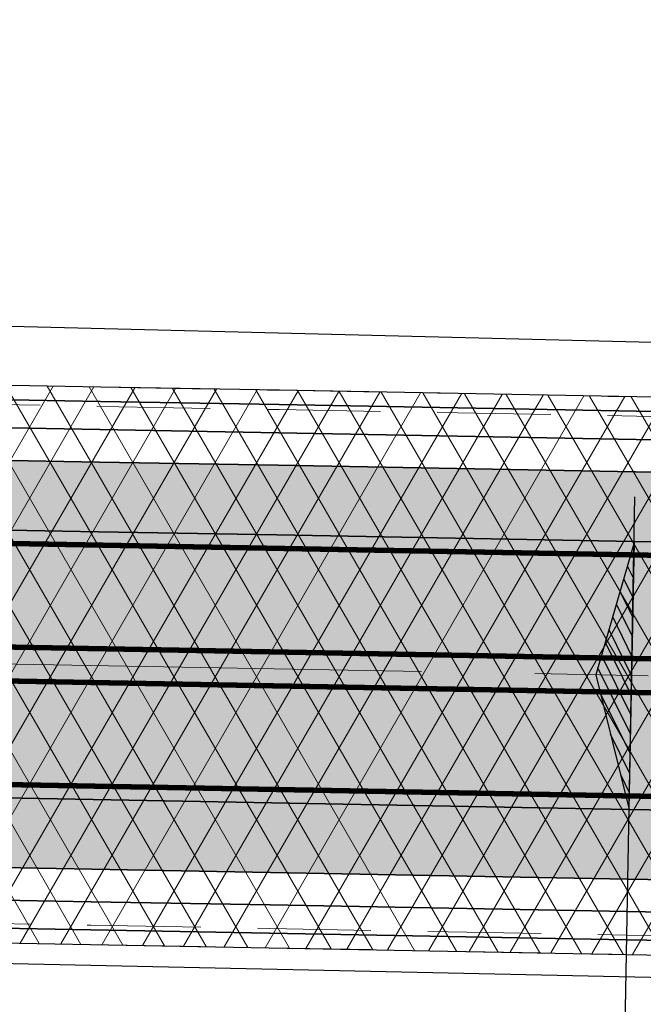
# Model space of a CAD drawing. Extents: x 100296 to 107772, y 404875 to 408930.
# Tile 25 of 97: x 101086 to 101104, y 407469 to 407496. Entities that reach past the tile are written whole.
import ezdxf

# ---------------------------------------------------------------- set-up
doc = ezdxf.new("R2010")
doc.units = 0
for name, pattern in [('CENTER2', [28.575000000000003, 19.05, -3.175, 3.175, -3.175]), ('HIDDEN2', [4.762499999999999, 3.175, -1.5875]), ('VW-3-3_STREEP', [6, 3, -3])]:
    doc.linetypes.add(name, pattern=pattern)
for name, color, linetype in [('c3d-alignment_labeling', 7, 'Continuous'), ('TDNA----_main_road_asphalt', 251, 'Continuous'), ('TDNA----_verkanting', 250, 'Continuous'), ('TDNL----_kunstwerk', 4, 'Continuous'), ('TDNL----_plangrens', 4, 'ENV-L14'), ('TDNL----_verkanting', 1, 'Continuous')]:
    doc.layers.add(name, color=color, linetype=linetype)
for name, color, linetype, lineweight in [('gr-nw-f2dl400_80', 1, 'f2dl40080', 35), ('n-co-bc-betonvorm-g', 2, 'Continuous', 35), ('n-co-bc-betonvorm-gn', 1, 'HIDDEN2', 18), ('n-we-am_as_weg_hoofdrijbaan_rechtstand-g', 1, 'CENTER2', 18), ('n-we-kw-kunstwerk-a', 253, 'Continuous', 18), ('n-we-vh-verharding_kantverharding-g', 3, 'Continuous', 35), ('n-we-vw-markering_langs_streep_33_015-g', 7, 'VW-3-3_STREEP', 35), ('n-we-vw-markering_langs_streep_doorgetrokken_015-g', 7, 'Continuous', 35)]:
    doc.layers.add(name, color=color, linetype=linetype, lineweight=lineweight)
doc.linetypes.add('ENV-L14', pattern='A,12.5,-1.25,[144,env-shp.shx,S=0.125,R=0,X=0,Y=0.75],-1.25', length=15)
doc.linetypes.add('f2dl40080', pattern='A,2,-1,[168,RTW.shx,S=0.5,R=0,X=0,Y=0],-1', length=4)

msp = doc.modelspace()

# ---------------------------------------------------------------- hatches: boundary and pattern name
at = {"layer": 'n-we-kw-kunstwerk-a'}
h = msp.add_hatch(dxfattribs=at)
h.set_pattern_fill('ENV-A01', color=256)
h.set_pattern_definition([(59.99999999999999, (0, 0), (-0.8660254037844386, 0.5000000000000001), []), (120, (0, 0), (-0.8660254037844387, -0.4999999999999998), [])])
h.paths.add_polyline_path([(101040.5157212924, 407471.381035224), (101048.2398327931, 407471.239290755), (101053.238991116, 407471.1475516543), (101058.2381494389, 407471.0558125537), (101063.2373077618, 407470.9640734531), (101068.2364660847, 407470.8723343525), (101073.2356244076, 407470.7805952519), (101078.2347827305, 407470.6888561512), (101083.2339410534, 407470.5971170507), (101088.2330993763, 407470.50537795), (101093.2322576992, 407470.4136388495), (101098.2314160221, 407470.3218997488), (101103.230574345, 407470.2301606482), (101108.2297326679, 407470.1384215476), (101113.2288909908, 407470.046682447), (101118.2280493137, 407469.9549433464), (101123.2272076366, 407469.8632042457), (101128.2263659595, 407469.7714651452), (101133.2255242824, 407469.6797260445), (101138.2246826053, 407469.587986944), (101143.2238409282, 407469.4962478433), (101148.2229992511, 407469.4045087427), (101153.222157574, 407469.3127696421), (101156.1928551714, 407469.2582546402), (101156.4792646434, 407484.8656269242), (101153.5085670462, 407484.9201419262), (101148.5094087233, 407485.0118810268), (101143.5102504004, 407485.1036201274), (101138.5110920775, 407485.195359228), (101133.5119337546, 407485.2870983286), (101128.5127754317, 407485.3788374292), (101123.5136171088, 407485.4705765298), (101118.5144587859, 407485.5623156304), (101113.515300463, 407485.6540547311), (101108.5161421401, 407485.7457938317), (101103.5169838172, 407485.8375329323), (101098.5178254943, 407485.9292720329), (101093.5186671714, 407486.0210111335), (101088.5195088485, 407486.1127502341), (101083.5203505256, 407486.2044893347), (101078.5211922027, 407486.2962284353), (101073.5220338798, 407486.3879675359), (101068.5228755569, 407486.4797066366), (101063.523717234, 407486.5714457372), (101058.5245589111, 407486.6631848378), (101053.5254005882, 407486.7549239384), (101048.5262422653, 407486.846663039), (101043.5270839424, 407486.9384021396), (101040.8021307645, 407486.988407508)])
at = {"layer": 'TDNA----_main_road_asphalt'}
msp.add_hatch(color=256, dxfattribs=at).paths.add_polyline_path([(101226.8835860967, 407479.5229617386), (101223.4224748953, 407479.586476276), (101218.4233165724, 407479.6782153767), (101213.4241582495, 407479.7699544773), (101208.4249999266, 407479.8616935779), (101203.4258416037, 407479.9534326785), (101198.4266832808, 407480.0451717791), (101193.4275249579, 407480.1369108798), (101188.428366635, 407480.2286499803), (101183.4292083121, 407480.320389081), (101178.4300499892, 407480.4121281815), (101173.4308916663, 407480.5038672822), (101168.4317333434, 407480.5956063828), (101163.4325750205, 407480.6873454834), (101158.4334166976, 407480.779084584), (101156.4049559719, 407480.8163086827), (101156.4407342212, 407482.7659804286), (101153.4700366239, 407482.8204954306), (101148.470878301, 407482.9122345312), (101143.4717199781, 407483.0039736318), (101138.4725616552, 407483.0957127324), (101133.4734033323, 407483.187451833), (101128.4742450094, 407483.2791909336), (101123.4750866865, 407483.3709300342), (101118.4759283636, 407483.4626691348), (101113.4767700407, 407483.5544082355), (101108.4776117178, 407483.6461473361), (101103.4784533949, 407483.7378864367), (101098.479295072, 407483.8296255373), (101093.4801367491, 407483.9213646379), (101088.4809784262, 407484.0131037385), (101083.4818201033, 407484.1048428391), (101078.4826617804, 407484.1965819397), (101073.4835034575, 407484.2883210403), (101068.4843451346, 407484.380060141), (101063.4851868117, 407484.4717992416), (101058.4860284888, 407484.5635383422), (101053.4868701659, 407484.6552774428), (101048.487711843, 407484.7470165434), (101043.4885535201, 407484.838755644), (101040.7636003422, 407484.8887610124), (101040.727822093, 407482.9390892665), (101038.453616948, 407482.9808229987), (101033.4544586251, 407483.0725620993), (101028.4553003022, 407483.1643011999), (101023.4561419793, 407483.2560403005), (101018.4569836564, 407483.3477794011), (101013.4578253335, 407483.4395185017), (101008.4586670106, 407483.5312576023), (101003.4595086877, 407483.622996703), (100998.4603503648, 407483.7147358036), (100993.4611920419, 407483.8064749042), (100988.462033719, 407483.8982140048), (100983.4628753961, 407483.9899531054), (100978.4637170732, 407484.081692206), (100973.4645587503, 407484.1734313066), (100968.4654004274, 407484.2651704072), (100963.4662421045, 407484.3569095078), (100958.4670837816, 407484.4486486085), (100953.4679254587, 407484.5403877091), (100948.4687671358, 407484.6321268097), (100943.4696088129, 407484.7238659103), (100938.47045049, 407484.8156050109), (100933.4712921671, 407484.9073441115), (100928.4721338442, 407484.9990832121), (100923.4729755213, 407485.0908223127), (100918.4738171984, 407485.1825614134), (100913.4746588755, 407485.274300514), (100908.4755005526, 407485.3660396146), (100903.4763422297, 407485.4577787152), (100898.4771839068, 407485.5495178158), (100893.4780255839, 407485.6412569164), (100888.478867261, 407485.732996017), (100883.4797089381, 407485.8247351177), (100878.4805506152, 407485.9164742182), (100873.4813922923, 407486.0082133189), (100868.4822339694, 407486.0999524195), (100863.4830756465, 407486.1916915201), (100858.4839173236, 407486.2834306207), (100853.4847590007, 407486.3751697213), (100848.4856006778, 407486.4669088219), (100843.4864423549, 407486.5586479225), (100838.487284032, 407486.6503870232), (100833.4881257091, 407486.7421261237), (100828.4889673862, 407486.8338652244), (100825.9268903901, 407486.8808816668), (100825.7481836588, 407479.3828983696), (100828.3513587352, 407479.3351277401), (100833.3505170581, 407479.2433886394), (100838.349675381, 407479.1516495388), (100843.3488337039, 407479.0599104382), (100848.3479920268, 407478.9681713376), (100853.3471503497, 407478.876432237), (100858.3463086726, 407478.7846931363), (100863.3454669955, 407478.6929540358), (100868.3446253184, 407478.6012149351), (100873.3437836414, 407478.5094758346), (100878.3429419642, 407478.4177367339), (100883.3421002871, 407478.3259976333), (100888.34125861, 407478.2342585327), (100893.3404169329, 407478.1425194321), (100898.3395752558, 407478.0507803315), (100903.3387335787, 407477.9590412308), (100908.3378919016, 407477.8673021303), (100913.3370502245, 407477.7755630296), (100918.3362085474, 407477.6838239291), (100923.3353668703, 407477.5920848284), (100928.3345251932, 407477.5003457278), (100933.3336835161, 407477.4086066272), (100938.332841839, 407477.3168675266), (100943.3320001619, 407477.225128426), (100948.3311584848, 407477.1333893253), (100953.3303168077, 407477.0416502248), (100958.3294751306, 407476.9499111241), (100963.3286334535, 407476.8581720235), (100968.3277917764, 407476.7664329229), (100973.3269500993, 407476.6746938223), (100978.3261084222, 407476.5829547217), (100983.3252667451, 407476.4912156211), (100988.324425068, 407476.3994765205), (100993.3235833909, 407476.3077374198), (100998.3227417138, 407476.2159983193), (101003.3219000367, 407476.1242592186), (101008.3210583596, 407476.032520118), (101013.3202166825, 407475.9407810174), (101018.3193750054, 407475.8490419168), (101023.3185333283, 407475.7573028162), (101028.3176916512, 407475.6655637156), (101033.3168499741, 407475.573824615), (101038.316008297, 407475.4820855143), (101040.590213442, 407475.4403517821), (101040.5544351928, 407473.4906800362), (101043.2793883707, 407473.4406746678), (101048.2785466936, 407473.3489355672), (101053.2777050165, 407473.2571964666), (101058.2768633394, 407473.165457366), (101063.2760216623, 407473.0737182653), (101068.2751799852, 407472.9819791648), (101073.2743383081, 407472.8902400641), (101078.273496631, 407472.7985009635), (101083.2726549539, 407472.7067618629), (101088.2718132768, 407472.6150227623), (101093.2709715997, 407472.5232836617), (101098.2701299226, 407472.4315445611), (101103.2692882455, 407472.3398054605), (101108.2684465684, 407472.2480663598), (101113.2676048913, 407472.1563272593), (101118.2667632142, 407472.0645881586), (101123.2659215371, 407471.972849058), (101128.26507986, 407471.8811099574), (101133.2642381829, 407471.7893708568), (101138.2633965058, 407471.6976317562), (101143.2625548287, 407471.6058926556), (101148.2617131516, 407471.514153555), (101153.2608714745, 407471.4224144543), (101156.2315690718, 407471.3678994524), (101156.267347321, 407473.3175711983), (101158.2958080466, 407473.2803470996), (101163.2949663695, 407473.1886079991), (101168.2941246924, 407473.0968688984), (101173.2932830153, 407473.0051297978), (101178.2924413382, 407472.9133906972), (101183.2915996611, 407472.8216515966), (101188.290757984, 407472.729912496), (101193.2899163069, 407472.6381733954), (101198.2890746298, 407472.5464342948), (101203.2882329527, 407472.4546951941), (101208.2873912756, 407472.3629560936), (101213.2865495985, 407472.2712169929), (101218.2857079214, 407472.1794778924), (101223.2848662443, 407472.0877387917), (101226.1148840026, 407472.0358053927)])
at = {"layer": 'TDNA----_verkanting'}
h = msp.add_hatch(dxfattribs=at)
h.set_pattern_fill('ANSI31', color=256, scale=2, angle=71.17157086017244)
h.set_pattern_definition([(116.1715708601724, (189460.6752817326, -3041.355706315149), (-0.2243693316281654, -0.1102651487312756), [])])
h.paths.add_polyline_path([(101103.4557352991, 407481.7879079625), (101102.3741284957, 407478.0571921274), (101103.3051799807, 407474.28940855)])

# ---------------------------------------------------------------- linework, layer by layer
at = {"layer": 'c3d-alignment_labeling'}
msp.add_line((101102.2730016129, 407418.0489460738), (101103.4656099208, 407483.0380042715), dxfattribs=at)
at = {"layer": 'gr-nw-f2dl400_80', "ltscale": 0.5, "flags": 128}
for points in [[(101030.7819802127, 407485.9820860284), (101043.5052500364, 407485.7486024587), (101048.5044083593, 407485.6568633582), (101053.5035666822, 407485.5651242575), (101058.5027250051, 407485.4733851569), (101063.501883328, 407485.3816460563), (101068.5010416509, 407485.2899069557), (101073.5001999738, 407485.1981678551), (101078.4993582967, 407485.1064287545), (101083.4985166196, 407485.0146896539), (101088.4976749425, 407484.9229505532), (101093.4968332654, 407484.8312114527), (101098.4959915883, 407484.739472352), (101103.4951499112, 407484.6477332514), (101108.4943082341, 407484.5559941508), (101113.493466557, 407484.4642550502), (101118.4926248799, 407484.3725159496), (101123.4917832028, 407484.280776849), (101128.4909415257, 407484.1890377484), (101133.4900998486, 407484.0972986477), (101138.4892581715, 407484.0055595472), (101143.4884164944, 407483.9138204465), (101148.4875748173, 407483.8220813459), (101153.4867331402, 407483.7303422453), (101166.4557473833, 407483.4923490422)], [(101030.5394220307, 407472.7643114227), (101043.2626918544, 407472.530827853), (101048.2618501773, 407472.4390887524), (101053.2610085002, 407472.3473496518), (101058.2601668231, 407472.2556105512), (101063.259325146, 407472.1638714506), (101068.2584834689, 407472.07213235), (101073.2576417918, 407471.9803932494), (101078.2568001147, 407471.8886541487), (101083.2559584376, 407471.7969150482), (101088.2551167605, 407471.7051759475), (101093.2542750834, 407471.6134368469), (101098.2534334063, 407471.5216977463), (101103.2525917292, 407471.4299586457), (101108.2517500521, 407471.3382195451), (101113.250908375, 407471.2464804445), (101118.2500666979, 407471.1547413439), (101123.2492250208, 407471.0630022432), (101128.2483833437, 407470.9712631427), (101133.2475416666, 407470.879524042), (101138.2466999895, 407470.7877849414), (101143.2458583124, 407470.6960458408), (101148.2450166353, 407470.6043067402), (101153.2441749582, 407470.5125676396), (101166.2131892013, 407470.2745744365)]]:
    msp.add_lwpolyline(points, dxfattribs=at)
at = {"layer": 'n-co-bc-betonvorm-g', "flags": 128}
for points in [[(101083.5130113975, 407485.8045566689), (101088.5121697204, 407485.7128175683), (101093.5113280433, 407485.6210784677), (101098.5104863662, 407485.5293393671), (101103.5096446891, 407485.4376002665), (101108.508803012, 407485.3458611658), (101113.5079613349, 407485.2541220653), (101118.5071196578, 407485.1623829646), (101123.5062779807, 407485.070643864), (101128.5054363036, 407484.9789047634), (101133.5045946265, 407484.8871656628), (101138.5037529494, 407484.7954265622), (101143.5029112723, 407484.7036874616), (101148.5020695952, 407484.611948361), (101153.5012279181, 407484.5202092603), (101156.4719255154, 407484.4656942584)], [(101083.2414636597, 407471.0070480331), (101088.2406219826, 407470.9153089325), (101093.2397803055, 407470.8235698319), (101098.2389386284, 407470.7318307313), (101103.2380969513, 407470.6400916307), (101108.2372552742, 407470.5483525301), (101113.2364135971, 407470.4566134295), (101118.23557192, 407470.3648743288), (101123.2347302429, 407470.2731352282), (101128.2338885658, 407470.1813961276), (101133.2330468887, 407470.089657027), (101138.2322052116, 407469.9979179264), (101143.2313635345, 407469.9061788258), (101148.2305218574, 407469.8144397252), (101153.2296801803, 407469.7227006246), (101156.2003777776, 407469.6681856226)]]:
    msp.add_lwpolyline(points, dxfattribs=at)
at = {"layer": 'n-co-bc-betonvorm-gn', "flags": 128}
for points in [[(101040.8021307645, 407486.988407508), (101043.5270839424, 407486.9384021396), (101048.5262422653, 407486.846663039), (101053.5254005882, 407486.7549239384), (101058.5245589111, 407486.6631848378), (101063.523717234, 407486.5714457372), (101068.5228755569, 407486.4797066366), (101073.5220338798, 407486.3879675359), (101078.5211922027, 407486.2962284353), (101083.5203505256, 407486.2044893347), (101088.5195088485, 407486.1127502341), (101093.5186671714, 407486.0210111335), (101098.5178254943, 407485.9292720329), (101103.5169838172, 407485.8375329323), (101108.5161421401, 407485.7457938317), (101113.515300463, 407485.6540547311), (101118.5144587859, 407485.5623156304), (101123.5136171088, 407485.4705765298), (101128.5127754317, 407485.3788374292), (101133.5119337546, 407485.2870983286), (101138.5110920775, 407485.195359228), (101143.5102504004, 407485.1036201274), (101148.5094087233, 407485.0118810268), (101153.5085670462, 407484.9201419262), (101156.4792646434, 407484.8656269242)], [(101040.7922229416, 407486.4484984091), (101043.5171761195, 407486.3984930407), (101048.5163344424, 407486.3067539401), (101053.5154927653, 407486.2150148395), (101058.5146510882, 407486.1232757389), (101063.5138094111, 407486.0315366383), (101068.512967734, 407485.9397975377), (101073.5121260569, 407485.8480584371), (101078.5112843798, 407485.7563193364), (101083.5104427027, 407485.6645802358), (101088.5096010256, 407485.5728411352), (101093.5087593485, 407485.4811020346), (101098.5079176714, 407485.389362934), (101103.5070759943, 407485.2976238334), (101108.5062343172, 407485.2058847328), (101113.5053926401, 407485.1141456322), (101118.504550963, 407485.0224065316), (101123.5037092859, 407484.9306674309), (101128.5028676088, 407484.8389283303), (101133.5020259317, 407484.7471892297), (101138.5011842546, 407484.6554501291), (101143.5003425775, 407484.5637110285), (101148.4995009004, 407484.4719719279), (101153.4986592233, 407484.3802328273), (101156.4693568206, 407484.3257178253)], [(101040.5256291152, 407471.9209443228), (101043.2505822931, 407471.8709389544), (101048.249740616, 407471.7791998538), (101053.2488989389, 407471.6874607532), (101058.2480572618, 407471.5957216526), (101063.2472155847, 407471.503982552), (101068.2463739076, 407471.4122434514), (101073.2455322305, 407471.3205043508), (101078.2446905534, 407471.2287652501), (101083.2438488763, 407471.1370261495), (101088.2430071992, 407471.0452870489), (101093.2421655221, 407470.9535479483), (101098.241323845, 407470.8618088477), (101103.2404821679, 407470.7700697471), (101108.2396404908, 407470.6783306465), (101113.2387988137, 407470.5865915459), (101118.2379571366, 407470.4948524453), (101123.2371154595, 407470.4031133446), (101128.2362737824, 407470.311374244), (101133.2354321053, 407470.2196351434), (101138.2345904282, 407470.1278960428), (101143.2337487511, 407470.0361569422), (101148.232907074, 407469.9444178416), (101153.2320653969, 407469.852678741), (101156.2027629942, 407469.798163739)], [(101040.5157212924, 407471.381035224), (101043.2406744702, 407471.3310298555), (101048.2398327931, 407471.239290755), (101053.238991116, 407471.1475516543), (101058.2381494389, 407471.0558125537), (101063.2373077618, 407470.9640734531), (101068.2364660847, 407470.8723343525), (101073.2356244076, 407470.7805952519), (101078.2347827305, 407470.6888561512), (101083.2339410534, 407470.5971170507), (101088.2330993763, 407470.50537795), (101093.2322576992, 407470.4136388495), (101098.2314160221, 407470.3218997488), (101103.230574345, 407470.2301606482), (101108.2297326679, 407470.1384215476), (101113.2288909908, 407470.046682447), (101118.2280493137, 407469.9549433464), (101123.2272076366, 407469.8632042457), (101128.2263659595, 407469.7714651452), (101133.2255242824, 407469.6797260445), (101138.2246826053, 407469.587986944), (101143.2238409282, 407469.4962478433), (101148.2229992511, 407469.4045087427), (101153.222157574, 407469.3127696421), (101156.1928551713, 407469.2582546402)]]:
    msp.add_lwpolyline(points, dxfattribs=at)
at = {"layer": 'n-we-am_as_weg_hoofdrijbaan_rechtstand-g', "flags": 128}
msp.add_lwpolyline([(100478.4676533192, 407489.5064432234), (101495.1623347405, 407470.8491714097)], dxfattribs=at)
at = {"layer": 'n-we-vh-verharding_kantverharding-g', "flags": 128}
for points in [[(101083.4818201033, 407484.1048428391), (101088.4809784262, 407484.0131037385), (101093.4801367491, 407483.9213646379), (101098.479295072, 407483.8296255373), (101103.4784533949, 407483.7378864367), (101108.4776117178, 407483.6461473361), (101113.4767700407, 407483.5544082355), (101118.4759283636, 407483.4626691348), (101123.4750866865, 407483.3709300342), (101128.4742450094, 407483.2791909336), (101133.4734033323, 407483.187451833), (101138.4725616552, 407483.0957127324), (101143.4717199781, 407483.0039736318), (101148.470878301, 407482.9122345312), (101153.4700366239, 407482.8204954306), (101156.4407342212, 407482.7659804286)], [(101083.4460418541, 407482.1551710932), (101088.445200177, 407482.0634319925), (101093.4443584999, 407481.971692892), (101098.4435168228, 407481.8799537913), (101103.4426751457, 407481.7882146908), (101108.4418334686, 407481.6964755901), (101113.4409917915, 407481.6047364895), (101118.4401501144, 407481.5129973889), (101123.4393084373, 407481.4212582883), (101128.4384667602, 407481.3295191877), (101133.4376250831, 407481.237780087), (101138.436783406, 407481.1460409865), (101143.4359417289, 407481.0543018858), (101148.4351000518, 407480.9625627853), (101153.4342583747, 407480.8708236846), (101156.4049559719, 407480.8163086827), (101158.4334166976, 407480.779084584)], [(101083.3084332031, 407474.6564336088), (101088.307591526, 407474.5646945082), (101093.3067498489, 407474.4729554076), (101098.3059081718, 407474.381216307), (101103.3050664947, 407474.2894772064), (101108.3042248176, 407474.1977381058), (101113.3033831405, 407474.1059990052), (101118.3025414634, 407474.0142599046), (101123.3016997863, 407473.9225208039), (101128.3008581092, 407473.8307817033), (101133.3000164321, 407473.7390426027), (101138.299174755, 407473.6473035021), (101143.2983330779, 407473.5555644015), (101148.2974914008, 407473.4638253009), (101153.2966497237, 407473.3720862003), (101156.267347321, 407473.3175711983), (101158.2958080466, 407473.2803470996)], [(101083.2726549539, 407472.7067618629), (101088.2718132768, 407472.6150227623), (101093.2709715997, 407472.5232836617), (101098.2701299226, 407472.4315445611), (101103.2692882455, 407472.3398054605), (101108.2684465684, 407472.2480663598), (101113.2676048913, 407472.1563272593), (101118.2667632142, 407472.0645881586), (101123.2659215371, 407471.972849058), (101128.26507986, 407471.8811099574), (101133.2642381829, 407471.7893708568), (101138.2633965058, 407471.6976317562), (101143.2625548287, 407471.6058926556), (101148.2617131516, 407471.514153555), (101153.2608714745, 407471.4224144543), (101156.2315690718, 407471.3678994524)]]:
    msp.add_lwpolyline(points, dxfattribs=at)
at = {"layer": 'n-we-vw-markering_langs_streep_33_015-g', "flags": 128}
msp.add_lwpolyline([(100738.6928291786, 407489.9316212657, 0.15, 0.15, 0), (100749.9841746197, 407488.931759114, 0.15, 0.15, 0), (100769.304407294, 407487.7613711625, 0.15, 0.15, 0.01041102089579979), (100779.7221027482, 407487.3530014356, 0.15, 0.15, 0), (100783.4896620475, 407487.2845802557, 0.15, 0.15, 0), (100788.4888203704, 407487.192841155, 0.15, 0.15, 0), (100793.4879786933, 407487.1011020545, 0.15, 0.15, 0), (100798.4871370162, 407487.0093629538, 0.15, 0.15, 0), (100803.4862953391, 407486.9176238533, 0.15, 0.15, 0), (100808.485453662, 407486.8258847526, 0.15, 0.15, 0), (100813.4846119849, 407486.734145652, 0.15, 0.15, 0), (100818.4837703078, 407486.6424065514, 0.15, 0.15, 0), (100823.4829286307, 407486.5506674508, 0.15, 0.15, 0), (100828.4820869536, 407486.4589283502, 0.15, 0.15, 0), (100833.4812452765, 407486.3671892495, 0.15, 0.15, 0), (100838.4804035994, 407486.275450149, 0.15, 0.15, 0), (100843.4795619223, 407486.1837110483, 0.15, 0.15, 0), (100848.4787202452, 407486.0919719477, 0.15, 0.15, 0), (100853.4778785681, 407486.0002328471, 0.15, 0.15, 0), (100858.477036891, 407485.9084937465, 0.15, 0.15, 0), (100863.4761952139, 407485.8167546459, 0.15, 0.15, 0), (100868.4753535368, 407485.7250155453, 0.15, 0.15, 0), (100873.4745118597, 407485.6332764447, 0.15, 0.15, 0), (100878.4736701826, 407485.541537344, 0.15, 0.15, 0), (100883.4728285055, 407485.4497982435, 0.15, 0.15, 0), (100888.4719868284, 407485.3580591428, 0.15, 0.15, 0), (100893.4711451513, 407485.2663200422, 0.15, 0.15, 0), (100898.4703034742, 407485.1745809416, 0.15, 0.15, 0), (100903.4694617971, 407485.082841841, 0.15, 0.15, 0), (100908.46862012, 407484.9911027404, 0.15, 0.15, 0), (100913.4677784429, 407484.8993636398, 0.15, 0.15, 0), (100918.4669367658, 407484.8076245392, 0.15, 0.15, 0), (100923.4660950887, 407484.7158854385, 0.15, 0.15, 0), (100928.4652534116, 407484.6241463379, 0.15, 0.15, 0), (100933.4644117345, 407484.5324072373, 0.15, 0.15, 0), (100938.4635700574, 407484.4406681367, 0.15, 0.15, 0), (100943.4627283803, 407484.3489290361, 0.15, 0.15, 0), (100948.4618867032, 407484.2571899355, 0.15, 0.15, 0), (100953.4610450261, 407484.1654508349, 0.15, 0.15, 0), (100958.460203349, 407484.0737117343, 0.15, 0.15, 0), (100963.4593616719, 407483.9819726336, 0.15, 0.15, 0), (100968.4585199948, 407483.890233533, 0.15, 0.15, 0), (100973.4576783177, 407483.7984944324, 0.15, 0.15, 0), (100978.4568366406, 407483.7067553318, 0.15, 0.15, 0), (100983.4559949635, 407483.6150162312, 0.15, 0.15, 0), (100988.4551532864, 407483.5232771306, 0.15, 0.15, 0), (100993.4543116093, 407483.43153803, 0.15, 0.15, 0), (100998.4534699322, 407483.3397989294, 0.15, 0.15, 0), (101003.4526282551, 407483.2480598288, 0.15, 0.15, 0), (101008.451786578, 407483.1563207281, 0.15, 0.15, 0), (101013.4509449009, 407483.0645816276, 0.15, 0.15, 0), (101018.4501032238, 407482.9728425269, 0.15, 0.15, 0), (101023.4492615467, 407482.8811034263, 0.15, 0.15, 0), (101028.4484198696, 407482.7893643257, 0.15, 0.15, 0), (101033.4475781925, 407482.6976252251, 0.15, 0.15, 0), (101038.4467365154, 407482.6058861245, 0.15, 0.15, 0), (101040.7209416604, 407482.5641523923, 0.15, 0.15, 0), (101043.4458948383, 407482.5141470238, 0.15, 0.15, 0), (101048.4450531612, 407482.4224079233, 0.15, 0.15, 0), (101053.4442114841, 407482.3306688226, 0.15, 0.15, 0), (101058.443369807, 407482.2389297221, 0.15, 0.15, 0), (101063.4425281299, 407482.1471906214, 0.15, 0.15, 0), (101068.4416864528, 407482.0554515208, 0.15, 0.15, 0), (101073.4408447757, 407481.9637124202, 0.15, 0.15, 0), (101078.4400030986, 407481.8719733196, 0.15, 0.15, 0), (101083.4391614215, 407481.780234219, 0.15, 0.15, 0), (101088.4383197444, 407481.6884951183, 0.15, 0.15, 0), (101093.4374780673, 407481.5967560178, 0.15, 0.15, 0), (101098.4366363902, 407481.5050169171, 0.15, 0.15, 0), (101103.4357947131, 407481.4132778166, 0.15, 0.15, 0), (101108.434953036, 407481.3215387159, 0.15, 0.15, 0), (101113.4341113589, 407481.2297996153, 0.15, 0.15, 0), (101118.4332696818, 407481.1380605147, 0.15, 0.15, 0), (101123.4324280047, 407481.0463214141, 0.15, 0.15, 0), (101128.4315863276, 407480.9545823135, 0.15, 0.15, 0), (101133.4307446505, 407480.8628432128, 0.15, 0.15, 0), (101138.4299029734, 407480.7711041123, 0.15, 0.15, 0), (101143.4290612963, 407480.6793650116, 0.15, 0.15, 0), (101148.4282196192, 407480.5876259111, 0.15, 0.15, 0), (101153.4273779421, 407480.4958868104, 0.15, 0.15, 0), (101156.3980755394, 407480.4413718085, 0.15, 0.15, 0), (101158.426536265, 407480.4041477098, 0.15, 0.15, 0), (101163.4256945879, 407480.3124086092, 0.15, 0.15, 0), (101168.4248529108, 407480.2206695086, 0.15, 0.15, 0), (101173.4240112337, 407480.128930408, 0.15, 0.15, 0), (101178.4231695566, 407480.0371913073, 0.15, 0.15, 0), (101183.4223278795, 407479.9454522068, 0.15, 0.15, 0), (101188.4214862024, 407479.8537131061, 0.15, 0.15, 0), (101193.4206445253, 407479.7619740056, 0.15, 0.15, 0), (101198.4198028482, 407479.6702349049, 0.15, 0.15, 0), (101203.4189611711, 407479.5784958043, 0.15, 0.15, 0), (101208.418119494, 407479.4867567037, 0.15, 0.15, 0), (101213.4172778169, 407479.3950176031, 0.15, 0.15, 0), (101218.4164361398, 407479.3032785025, 0.15, 0.15, 0), (101223.4155944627, 407479.2115394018, 0.15, 0.15, 0), (101228.4147527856, 407479.1198003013, 0.15, 0.15, 0), (101233.4139111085, 407479.0280612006, 0.15, 0.15, 0), (101238.4130694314, 407478.9363221, 0.15, 0.15, 0), (101243.4122277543, 407478.8445829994, 0.15, 0.15, 0), (101248.4113860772, 407478.7528438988, 0.15, 0.15, 0), (101253.4105444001, 407478.6611047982, 0.15, 0.15, 0), (101258.409702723, 407478.5693656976, 0.15, 0.15, 0), (101263.4088610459, 407478.477626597, 0.15, 0.15, 0), (101268.4080193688, 407478.3858874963, 0.15, 0.15, 0), (101273.4071776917, 407478.2941483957, 0.15, 0.15, 0), (101278.4063360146, 407478.2024092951, 0.15, 0.15, 0), (101283.4054943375, 407478.1106701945, 0.15, 0.15, 0), (101288.4046526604, 407478.0189310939, 0.15, 0.15, 0), (101293.4038109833, 407477.9271919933, 0.15, 0.15, 0), (101298.4029693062, 407477.8354528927, 0.15, 0.15, 0), (101303.4021276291, 407477.7437137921, 0.15, 0.15, 0), (101308.401285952, 407477.6519746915, 0.15, 0.15, 0), (101313.4004442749, 407477.5602355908, 0.15, 0.15, 0), (101318.3996025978, 407477.4684964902, 0.15, 0.15, 0), (101323.3987609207, 407477.3767573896, 0.15, 0.15, 0), (101328.3979192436, 407477.285018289, 0.15, 0.15, 0), (101333.3970775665, 407477.1932791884, 0.15, 0.15, 0), (101338.3962358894, 407477.1015400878, 0.15, 0.15, 0), (101343.3953942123, 407477.0098009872, 0.15, 0.15, 0), (101348.3945525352, 407476.9180618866, 0.15, 0.15, 0), (101353.3937108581, 407476.8263227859, 0.15, 0.15, 0), (101363.3920275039, 407476.6428445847, 0.15, 0.15, 0), (101373.3903441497, 407476.4593663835, 0.15, 0.15, 0), (101383.3886607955, 407476.2758881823, 0.15, 0.15, 0), (101393.3869774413, 407476.0924099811, 0.15, 0.15, 0), (101403.3852940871, 407475.9089317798, 0.15, 0.15, 0), (101404.287216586, 407475.8923806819, 0.15, 0.15, 0), (101413.3836107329, 407475.7254535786, 0.15, 0.15, 0), (101423.3819273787, 407475.5419753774, 0.15, 0.15, 0), (101433.3802440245, 407475.3584971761, 0.15, 0.15, 0), (101443.3785606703, 407475.1750189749, 0.15, 0.15, 0), (101453.3768773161, 407474.9915407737, 0.15, 0.15, 0), (101463.3751939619, 407474.8080625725, 0.15, 0.15, 0), (101473.3735106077, 407474.6245843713, 0.15, 0.15, 0), (101483.3718272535, 407474.4411061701, 0.15, 0.15, 0), (101488.3709855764, 407474.3493670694, 0.15, 0.15, 0), (101493.3701438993, 407474.2576279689, 0.15, 0.15, 0), (101498.3698765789, 407474.1656987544, 0.15, 0.15, 0), (101503.3722758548, 407474.0709601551, 0.15, 0.15, 0), (101508.3774550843, 407473.9691123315, 0.15, 0.15, 0), (101513.3853077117, 407473.8558151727, 0.15, 0.15, 0), (101518.3956974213, 407473.7267217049, 0.15, 0.15, 0), (101523.4084468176, 407473.5774785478, 0.15, 0.15, 0), (101528.4233260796, 407473.4037265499, 0.15, 0.15, 0), (101533.4400415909, 407473.20110165, 0.15, 0.15, 0), (101538.4582245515, 407472.9652360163, 0.15, 0.15, 0), (101543.4774195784, 407472.6917595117, 0.15, 0.15, 0), (101548.4970733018, 407472.3763015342, 0.15, 0.15, 0), (101553.5165160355, 407472.0144940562, 0.15, 0.15, 0), (101558.5333970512, 407471.6029934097, 0.15, 0.15, 0), (101563.5459122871, 407471.1413453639, 0.15, 0.15, 0), (101568.5535604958, 407470.6295960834, 0.15, 0.15, 0), (101573.5558409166, 407470.0677967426, 0.15, 0.15, 0), (101578.5522533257, 407469.4560035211, 0.15, 0.15, 0), (101583.542298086, 407468.7942775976, 0.15, 0.15, 0), (101588.5254761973, 407468.0826851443, 0.15, 0.15, 0), (101593.5012893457, 407467.3212973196, 0.15, 0.15, 0), (101598.4692399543, 407466.5101902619, 0.15, 0.15, 0), (101603.4288312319, 407465.6494450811, 0.15, 0.15, 0), (101608.3795672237, 407464.739147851, 0.15, 0.15, 0), (101613.3209528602, 407463.7793896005, 0.15, 0.15, 0), (101618.252494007, 407462.7702663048, 0.15, 0.15, 0), (101631.5834716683, 407459.8006094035, 0, 0, 0)], format="xyseb", dxfattribs=at)
at = {"layer": 'n-we-vw-markering_langs_streep_33_015-g', "const_width": 0.15, "flags": 128}
msp.add_lwpolyline([(100738.8892029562, 407478.9772991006), (100746.989067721, 407479.8137495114, -0.01757958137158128), (100754.0330433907, 407480.2258703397), (100769.1727181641, 407480.578456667, -0.01034765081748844), (100779.5982715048, 407480.6048543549), (100783.3658142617, 407480.5357165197), (100788.3649725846, 407480.4439774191), (100793.3641309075, 407480.3522383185), (100798.3632892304, 407480.2604992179), (100803.3624475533, 407480.1687601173), (100808.3616058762, 407480.0770210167), (100813.3607641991, 407479.985281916), (100818.359922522, 407479.8935428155), (100823.3590808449, 407479.8018037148), (100828.3582391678, 407479.7100646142), (100833.3573974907, 407479.6183255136), (100838.3565558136, 407479.526586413), (100843.3557141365, 407479.4348473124), (100848.3548724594, 407479.3431082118), (100853.3540307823, 407479.2513691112), (100858.3531891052, 407479.1596300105), (100863.3523474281, 407479.06789091), (100868.351505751, 407478.9761518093), (100873.3506640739, 407478.8844127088), (100878.3498223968, 407478.7926736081), (100883.3489807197, 407478.7009345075), (100888.3481390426, 407478.6091954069), (100893.3472973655, 407478.5174563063), (100898.3464556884, 407478.4257172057), (100903.3456140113, 407478.333978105), (100908.3447723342, 407478.2422390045), (100913.3439306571, 407478.1504999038), (100918.34308898, 407478.0587608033), (100923.3422473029, 407477.9670217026), (100928.3414056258, 407477.875282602), (100933.3405639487, 407477.7835435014), (100938.3397222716, 407477.6918044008), (100943.3388805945, 407477.6000653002), (100948.3380389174, 407477.5083261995), (100953.3371972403, 407477.416587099), (100958.3363555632, 407477.3248479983), (100963.3355138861, 407477.2331088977), (100968.334672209, 407477.1413697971), (100973.3338305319, 407477.0496306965), (100978.3329888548, 407476.9578915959), (100983.3321471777, 407476.8661524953), (100988.3313055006, 407476.7744133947), (100993.3304638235, 407476.682674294), (100998.3296221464, 407476.5909351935), (101003.3287804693, 407476.4991960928), (101008.3279387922, 407476.4074569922), (101013.3270971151, 407476.3157178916), (101018.326255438, 407476.223978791), (101023.3254137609, 407476.1322396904), (101028.3245720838, 407476.0405005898), (101033.3237304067, 407475.9487614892), (101038.3228887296, 407475.8570223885), (101040.5970938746, 407475.8152886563), (101043.3220470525, 407475.7652832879), (101048.3212053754, 407475.6735441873), (101053.3203636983, 407475.5818050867), (101058.3195220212, 407475.4900659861), (101063.3186803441, 407475.3983268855), (101068.317838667, 407475.3065877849), (101073.3169969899, 407475.2148486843), (101078.3161553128, 407475.1231095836), (101083.3153136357, 407475.031370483), (101088.3144719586, 407474.9396313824), (101093.3136302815, 407474.8478922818), (101098.3127886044, 407474.7561531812), (101103.3119469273, 407474.6644140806), (101108.3111052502, 407474.57267498), (101113.3102635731, 407474.4809358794), (101118.309421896, 407474.3891967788), (101123.3085802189, 407474.2974576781), (101128.3077385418, 407474.2057185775), (101133.3068968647, 407474.1139794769), (101138.3060551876, 407474.0222403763), (101143.3052135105, 407473.9305012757), (101148.3043718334, 407473.8387621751), (101153.3035301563, 407473.7470230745), (101156.2742277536, 407473.6925080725), (101158.3026884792, 407473.6552839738), (101163.3018468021, 407473.5635448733), (101168.301005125, 407473.4718057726), (101173.3001634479, 407473.380066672), (101178.2993217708, 407473.2883275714), (101183.2984800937, 407473.1965884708), (101188.2976384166, 407473.1048493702), (101193.2967967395, 407473.0131102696), (101198.2959550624, 407472.921371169), (101203.2951133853, 407472.8296320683), (101208.2942717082, 407472.7378929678), (101213.2934300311, 407472.6461538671), (101218.292588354, 407472.5544147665), (101223.2917466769, 407472.4626756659), (101228.2909049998, 407472.3709365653), (101233.2900633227, 407472.2791974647), (101238.2892216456, 407472.1874583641), (101243.2883799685, 407472.0957192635), (101248.2875382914, 407472.0039801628), (101253.2866966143, 407471.9122410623), (101258.2858549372, 407471.8205019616), (101263.2850132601, 407471.7287628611), (101268.284171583, 407471.6370237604), (101273.2833299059, 407471.5452846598), (101278.2824882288, 407471.4535455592), (101283.2816465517, 407471.3618064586), (101288.2808048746, 407471.270067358), (101293.2799631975, 407471.1783282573), (101298.2791215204, 407471.0865891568), (101303.2782798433, 407470.9948500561), (101308.2774381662, 407470.9031109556), (101313.2765964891, 407470.8113718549), (101318.275754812, 407470.7196327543), (101323.2749131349, 407470.6278936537), (101328.2740714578, 407470.5361545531), (101333.2732297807, 407470.4444154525), (101338.2723881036, 407470.3526763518), (101343.2715464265, 407470.2609372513), (101348.2707047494, 407470.1691981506), (101353.2698630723, 407470.07745905), (101363.2681797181, 407469.8939808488), (101373.2664963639, 407469.7105026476), (101383.2648130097, 407469.5270244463), (101393.2631296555, 407469.3435462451), (101403.2614463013, 407469.1600680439), (101404.1633688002, 407469.143516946), (101413.2597629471, 407468.9765898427), (101423.2580795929, 407468.7931116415), (101433.2563962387, 407468.6096334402), (101443.2547128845, 407468.426155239), (101453.2530295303, 407468.2426770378), (101463.2513461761, 407468.0591988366), (101473.2496628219, 407467.8757206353), (101483.2479794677, 407467.6922424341), (101488.2471377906, 407467.6005033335), (101493.2462961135, 407467.5087642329), (101498.2448734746, 407467.4168563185), (101503.2406809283, 407467.3222430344), (101508.2334306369, 407467.220649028), (101513.2230167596, 407467.1077664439), (101518.2093042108, 407466.9792957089), (101523.1921175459, 407466.8309459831), (101528.1712298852, 407466.6584357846), (101533.1463518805, 407466.4574938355), (101538.117120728, 407466.2238601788), (101543.0830892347, 407465.9532876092), (101548.0437149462, 407465.6415434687), (101552.9983563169, 407465.2844115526), (101557.9479635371, 407464.8784289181), (101562.8932635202, 407464.4229713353), (101567.8337617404, 407463.9180843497), (101572.7689641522, 407463.3638184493), (101577.6983772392, 407462.7602290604), (101582.6215080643, 407462.1073765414), (101587.5378643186, 407461.405326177), (101592.4469543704, 407460.6541481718), (101597.348287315, 407459.8539176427), (101602.241373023, 407459.0047146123), (101607.12572219, 407458.1066240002), (101612.0008463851, 407457.1597356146), (101616.8662581, 407456.1641441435), (101629.5854227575, 407453.3261764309)], format="xyb", dxfattribs=at)
at = {"layer": 'n-we-vw-markering_langs_streep_doorgetrokken_015-g', "const_width": 0.15, "flags": 128}
for points in [[(101083.3859527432, 407478.8807223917), (101088.3851110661, 407478.7889832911), (101093.384269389, 407478.6972441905), (101098.3834277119, 407478.6055050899), (101103.3825860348, 407478.5137659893), (101108.3817443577, 407478.4220268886), (101113.3809026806, 407478.3302877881), (101118.3800610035, 407478.2385486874), (101123.3792193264, 407478.1468095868), (101128.3783776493, 407478.0550704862), (101133.3775359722, 407477.9633313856), (101138.3766942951, 407477.871592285), (101143.375852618, 407477.7798531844), (101148.3750109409, 407477.6881140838), (101153.3741692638, 407477.5963749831), (101156.344866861, 407477.5418599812), (101158.3733275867, 407477.5046358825)], [(101083.368522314, 407477.9308823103), (101088.3676806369, 407477.8391432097), (101093.3668389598, 407477.7474041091), (101098.3659972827, 407477.6556650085), (101103.3651556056, 407477.5639259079), (101108.3643139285, 407477.4721868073), (101113.3634722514, 407477.3804477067), (101118.3626305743, 407477.288708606), (101123.3617888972, 407477.1969695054), (101128.3609472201, 407477.1052304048), (101133.360105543, 407477.0134913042), (101138.3592638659, 407476.9217522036), (101143.3584221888, 407476.830013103), (101148.3575805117, 407476.7382740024), (101153.3567388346, 407476.6465349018), (101156.3274364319, 407476.5920198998), (101158.3558971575, 407476.5547958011)]]:
    msp.add_lwpolyline(points, dxfattribs=at)
at = {"layer": 'TDNL----_kunstwerk', "flags": 128}
for points in [[(101123.5136171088, 407485.4705765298), (101118.5144587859, 407485.5623156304), (101113.515300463, 407485.6540547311), (101108.5161421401, 407485.7457938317), (101103.5169838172, 407485.8375329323), (101098.5178254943, 407485.9292720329), (101093.5186671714, 407486.0210111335), (101088.5195088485, 407486.1127502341), (101083.5203505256, 407486.2044893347)], [(101083.2339410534, 407470.5971170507), (101088.2330993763, 407470.50537795), (101093.2322576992, 407470.4136388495), (101098.2314160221, 407470.3218997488), (101103.230574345, 407470.2301606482), (101108.2297326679, 407470.1384215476), (101113.2288909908, 407470.046682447), (101118.2280493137, 407469.9549433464), (101123.2272076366, 407469.8632042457)]]:
    msp.add_lwpolyline(points, dxfattribs=at)
at = {"layer": 'TDNL----_plangrens', "flags": 128}
msp.add_lwpolyline([(100739.2868531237, 407413.0773053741, -0.1432469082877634), (100723.7505059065, 407449.3200165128, -0.2568120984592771), (100723.9835513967, 407450.242528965), (100744.9920477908, 407466.2935291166, -0.1251981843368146), (100746.6634251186, 407466.9877947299), (100748.1899174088, 407467.1455317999, -0.01662278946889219), (100754.0056960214, 407467.4961851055), (100782.8030322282, 407465.5632297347), (100787.8641580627, 407465.3278006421), (100792.8370493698, 407465.0799898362), (100797.811689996, 407464.8174513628), (100802.7858689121, 407464.5411216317), (100807.7589475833, 407464.2499274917), (100812.7317610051, 407463.9438225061), (100817.6680972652, 407463.6251443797), (100822.5624550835, 407463.2468726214), (100827.4874784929, 407462.7971868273), (100832.4530212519, 407462.323053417), (100837.4226759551, 407461.8336265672), (100842.4600490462, 407461.3224250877), (100847.5447173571, 407460.8846589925), (100852.5621043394, 407460.4996338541), (100857.533290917, 407460.1032007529), (100862.5042160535, 407459.6918343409), (100867.2382117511, 407459.2858319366), (100871.9553312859, 407458.5639368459), (100877.078042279, 407457.7462141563), (100882.1363853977, 407457.1618671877), (100887.2161081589, 407456.4459117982), (100892.3942575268, 407455.9770318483), (100897.3752654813, 407455.5257063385), (100902.3451225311, 407455.0603486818), (100907.3147194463, 407454.5799719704), (100912.2604228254, 407454.086932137), (100917.178769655, 407453.5502276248), (100922.0474471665, 407452.9690408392), (100926.8478419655, 407452.2864379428), (100931.7183452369, 407451.4539315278), (100936.7456725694, 407450.5791563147), (100941.7869863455, 407449.776890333), (100946.8921338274, 407448.9683506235), (100952.1632787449, 407448.3001682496), (100957.3130568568, 407447.8805397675), (100962.2599555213, 407447.4627667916), (100966.9927298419, 407447.0181454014), (100971.6817808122, 407446.291575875), (100976.5814389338, 407445.4305197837), (100981.545518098, 407444.5437624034), (100986.5249101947, 407443.6402677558), (100991.5265217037, 407442.7400149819), (100992.3333587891, 407435.38393353), (101010.6455710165, 407439.3630608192), (101044.608, 407446.751), (101045.548, 407451.865), (101045.7354354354, 407470.8379496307), (101152.2257843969, 407468.5625046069), (101153.7960364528, 407444.8260170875, -0.02213634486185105), (101223.7604701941, 407453.4844729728, -0.0320152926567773), (101250.5344253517, 407454.5246229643), (101283.1644786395, 407454.7245967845), (101303.2885377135, 407454.8723369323), (101377.7011879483, 407457.6710294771), (101383.5089184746, 407454.8009643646), (101393.9781071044, 407453.974314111, 0.01091316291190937), (101394.4342178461, 407453.9295895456), (101414.3606890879, 407452.4138897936), (101422.6562773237, 407452.0257574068), (101432.620022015, 407451.5395023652), (101442.5110057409, 407451.0191673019), (101452.4179969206, 407450.3344773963), (101462.4607899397, 407449.6344693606), (101472.5223603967, 407449.0541699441), (101482.5245291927, 407448.4987364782), (101492.4849881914, 407447.9379462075), (101497.4547572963, 407447.6349291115), (101502.4503100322, 407447.3324351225), (101507.4178843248, 407447.0408123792), (101512.3472164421, 407446.7396753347), (101517.2551360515, 407446.423848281), (101522.1406321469, 407446.0899934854), (101527.001880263, 407445.7337952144), (101531.8384783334, 407445.3509116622), (101536.6499650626, 407444.937429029), (101541.4354322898, 407444.4895336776), (101546.1914001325, 407444.003742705), (101550.8870594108, 407443.4773872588), (101555.4986560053, 407442.8825057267), (101560.0952950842, 407442.1788330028), (101564.7255050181, 407441.3903345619), (101569.3554112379, 407440.5346323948), (101573.9628026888, 407439.6157972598), (101578.5586664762, 407438.6239808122), (101583.1819581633, 407437.5629141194), (101587.7868530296, 407436.4731342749), (101592.3199716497, 407435.3317581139), (101596.555412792, 407434.1846924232), (101627.1282734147, 407423.6446025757), (101632.4705592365, 407440.4841093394), (101650.339, 407434.411), (101666.6740270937, 407429.3078135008), (101657.6655, 407400.472), (101662.6088926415, 407398.9277443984), (101669.2436173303, 407419.5996078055, -0.4160609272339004), (101672.4015920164, 407421.213914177), (101686.8188945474, 407416.5001712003), (101691.4771224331, 407415.0073440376), (101696.1218678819, 407413.5198355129), (101700.7739103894, 407412.0309332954), (101705.4212743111, 407410.5441240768), (101710.0094546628, 407409.0586213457), (101714.5277926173, 407407.5101889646), (101719.0321050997, 407405.8844818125), (101723.522608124, 407404.1914698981), (101728.0310462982, 407402.4187230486), (101732.5468123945, 407400.6291159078), (101737.000462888, 407398.7995685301), (101741.4224732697, 407396.9056480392), (101745.8116049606, 407394.9519059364), (101750.1403689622, 407392.9356199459), (101754.441560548, 407390.8150480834), (101758.8122705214, 407388.5970964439), (101765.2851688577, 407385.3567358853), (101767.3039443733, 407384.3087319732, -0.3046151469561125), (101772.6553310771, 407374.5268600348, -0.000684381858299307), (101772.6576419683, 407374.5116243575, 0.06840167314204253), (101773.463728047, 407363.7446950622, -0.1929248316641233), (101772.2061085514, 407356.4116812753), (101761.3632122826, 407339.3168412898), (101767.9374814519, 407334.7351309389), (101793.5700687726, 407316.4915473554), (101804.7799126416, 407330.0685015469, -0.2278404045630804), (101810.7541325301, 407332.624157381, 0.0513531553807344), (101821.4791772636, 407333.2555937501, -0.1888825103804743), (101826.8280306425, 407332.1046559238), (101836.3172867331, 407325.8153332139, -0.0242377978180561), (101846.0771515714, 407317.5519636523), (101847.5256161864, 407316.0002340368), (101850.7438391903, 407312.4602044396), (101853.9160644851, 407308.8804043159), (101857.0392437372, 407305.2631292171), (101860.1122137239, 407301.6076019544), (101862.9283071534, 407298.166473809), (101916.7725156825, 407216.9823138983), (101968.2095316, 407134.085549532), (101972.0680222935, 407127.4044557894), (101996.3016819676, 407098.1006054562), (102005.3636419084, 407086.7923990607), (102008.4455566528, 407082.8770219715), (102011.5312600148, 407078.9154207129), (102014.7330905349, 407074.9868383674), (102018.0273461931, 407071.2001643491), (102021.213875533, 407067.3811769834), (102024.4343625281, 407063.5107446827), (102027.7920052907, 407059.7018421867), (102031.2060533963, 407056.0451865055), (102034.4701153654, 407052.2660668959), (102037.8950437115, 407048.5364918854), (102041.3242290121, 407044.8809278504), (102044.6892805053, 407041.1927022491), (102048.062628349, 407037.4909567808), (102051.4265681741, 407033.7851454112), (102054.7863551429, 407030.0660903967), (102058.1700042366, 407026.3527772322), (102061.6430361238, 407022.5865128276), (102065.4236075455, 407019.1085134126), (102069.0570478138, 407015.6252103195), (102072.7371080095, 407012.1764129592), (102076.3084791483, 407008.7003393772), (102079.8032150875, 407005.1167932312), (102083.4107446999, 407001.4937230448), (102087.2288076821, 406998.0618074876), (102090.9768445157, 406994.6662037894), (102094.6957694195, 406991.2762417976), (102098.3172932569, 406987.8248914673), (102101.9037628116, 406984.3152863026), (102105.514434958, 406980.7606320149), (102109.2436806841, 406977.2846959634), (102112.9614025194, 406973.8682140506), (102116.5968847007, 406970.4177357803), (102120.1900888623, 406966.9185457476), (102123.7636938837, 406963.3923458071), (102127.3186001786, 406959.8446940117), (102130.8673184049, 406956.2858512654), (102134.3984696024, 406952.7324721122), (102137.8703518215, 406949.134502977), (102141.3392761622, 406945.5154070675), (102144.7916693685, 406941.8925993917), (102148.2066380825, 406938.2847015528), (102151.591264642, 406934.7038003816), (102154.9179764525, 406931.144410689), (102158.1663152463, 406927.571607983), (102161.3633685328, 406923.9946696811), (102164.4951998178, 406920.416269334), (102167.5444855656, 406916.8255081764), (102170.5009577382, 406913.2067352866), (102173.3746593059, 406909.5538928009), (102176.1911296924, 406905.8458702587), (102178.9661418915, 406902.1023029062), (102181.6576957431, 406898.3156077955), (102184.2475456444, 406894.4584023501), (102186.7626818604, 406890.5330235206), (102189.2210549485, 406886.5538268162), (102191.6193578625, 406882.5586534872), (102193.872053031, 406878.489748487), (102196.0601617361, 406874.3484781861), (102198.2099117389, 406870.1715401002), (102200.3067599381, 406865.9744227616), (102202.2400386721, 406861.9103414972), (102208.465244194, 406847.878116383), (102209.6121585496, 406844.5372614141), (102211.0649557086, 406840.0639923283), (102212.4430000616, 406835.5671323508), (102213.7459257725, 406831.0478718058), (102214.9747002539, 406826.502697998), (102216.1359940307, 406821.9171271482), (102217.2390980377, 406817.2844843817), (102218.2915979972, 406812.6067463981), (102219.3011634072, 406807.8862975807), (102219.3246354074, 406807.7716276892, -0.01468118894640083), (102222.2070547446, 406791.2321912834), (102224.1106866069, 406778.0280173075, -0.003491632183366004), (102224.2736762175, 406776.8387255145), (102225.1210636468, 406769.3400668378, 0.06164122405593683), (102220.7860359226, 406763.286188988), (102219.487004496, 406761.1443225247, -0.02894925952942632), (102216.0281873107, 406759.5540853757), (102209.6612383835, 406756.6434481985), (102212.6380790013, 406750.1316808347), (102212.77, 406736.71, 0.1949923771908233), (102231.938, 406746.034, -0.1182563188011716), (102234.9904854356, 406749.1419155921, -0.1890750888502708), (102261.2598711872, 406754.0644418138, -0.1534905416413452), (102274.9210317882, 406742.5228634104, 0.1862880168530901), (102288.2419999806, 406736.7960004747), (102295.5075904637, 406736.4679397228), (102295.097, 406742.8529999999), (102293.275, 406749.549), (102279.2849996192, 406779.295000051), (102275.5991873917, 406787.1777848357), (102279.4587552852, 406788.9459752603), (102271.4026836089, 406806.5311529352), (102262.4540478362, 406826.0646631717), (102245.515, 406863.059), (102225.87, 406905.623), (102192.8063339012, 406977.3803082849), (102173.546, 407019.093), (102144.190463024, 407082.7360132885), (102101.988, 407174.612), (102101.566, 407175.532), (102070.4468670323, 407156.0684514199), (102058.354, 407182.319), (102047.5404334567, 407175.6813301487), (102037.7386760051, 407186.3790545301), (102032.8737539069, 407192.2988376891), (102029.2553724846, 407196.1383378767), (102025.8279523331, 407199.7673564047), (102022.4062014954, 407203.4489770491), (102018.9034408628, 407207.134564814), (102015.3890318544, 407210.7857540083), (102011.8287798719, 407214.4412381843), (102008.1815634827, 407218.0760114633), (102004.4896749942, 407221.6385286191), (102000.8430871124, 407225.1065726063), (101997.2583547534, 407228.5940823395), (101993.6283724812, 407232.1221065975), (101989.9613858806, 407235.6453382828), (101986.2873501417, 407239.1387797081), (101982.6180170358, 407242.6254234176), (101978.9227459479, 407246.1111594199), (101975.2116158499, 407249.5827576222), (101971.5104913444, 407253.0219196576), (101967.8468065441, 407256.4561304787), (101964.1903220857, 407259.9111417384), (101960.5379165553, 407263.3704358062), (101956.9739235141, 407266.7716227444), (101953.5361971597, 407270.2429437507), (101950.0223833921, 407273.8632493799), (101946.432497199, 407277.4473754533), (101942.9088871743, 407281.0001411), (101939.3637674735, 407284.6020653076), (101935.7444445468, 407288.2470343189), (101932.0719089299, 407291.84784094), (101928.4193473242, 407295.4278545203), (101924.8128497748, 407298.9440535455), (101921.30469434, 407302.5331047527), (101917.6952811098, 407306.2387222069), (101913.9598197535, 407309.9643887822), (101910.1561761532, 407313.5973941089), (101906.3701413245, 407317.1734101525), (101902.5633412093, 407320.7294047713), (101898.7350089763, 407324.2754705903), (101894.865215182, 407327.7956235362), (101890.9789067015, 407331.2677026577), (101887.0921628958, 407334.7055557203), (101883.2156468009, 407338.1024407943), (101879.3478150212, 407341.5102690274), (101875.4341977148, 407344.9108836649), (101871.6187293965, 407348.184528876), (101855.5945381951, 407362.908615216, -0.252732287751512), (101854.8189997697, 407365.1540433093, 0.1219095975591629), (101853.160822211, 407385.8155261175, 0.02555492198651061), (101852.3532278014, 407387.9817338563, 0.410588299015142), (101795.9860066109, 407410.5048574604, -0.1781397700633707), (101793.686296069, 407410.6348985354), (101790.4019609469, 407411.668594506), (101780.4093043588, 407411.564745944), (101774.5637554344, 407415.6563702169), (101770.1026121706, 407418.4881787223), (101765.7700462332, 407421.1949870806), (101761.4530778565, 407423.9068112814), (101757.1010279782, 407426.6240563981), (101752.7171137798, 407429.3322341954), (101748.2987497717, 407432.0176099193), (101743.8583449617, 407434.6670367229), (101739.4028961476, 407437.2885627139), (101734.9258776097, 407439.8847577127), (101730.4282281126, 407442.4560645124), (101725.9088968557, 407445.0029430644), (101721.3234984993, 407447.5493291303), (101716.643072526, 407450.0290661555), (101711.9138482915, 407452.4146030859), (101707.14254933, 407454.7043808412), (101702.3382069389, 407456.8998975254), (101697.3802279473, 407459.0647878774), (101685.0442659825, 407463.694816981, -0.1468987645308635), (101683.5931488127, 407464.9576400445), (101689.2460461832, 407482.7452718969), (101683.8929278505, 407484.4217690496), (101690.3095472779, 407504.9613563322), (101682.1033402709, 407507.9069741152), (101666.1502361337, 407456.9244774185), (101657.685, 407459.121), (101639.766, 407464.547), (101639.6848731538, 407464.286037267), (101635.455, 407465.601), (101641.2368877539, 407483.1673876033), (101645.3070783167, 407495.5333393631), (101642.08, 407496.719), (101607.129, 407511.646), (101612.392, 407526.001), (101581.9927761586, 407524.6711243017), (101579.507, 407517.488), (101575.394, 407510.198), (101573.121, 407508.777), (101557.269, 407506.807), (101530.824, 407506.206), (101519.057, 407505.9295), (101507.29, 407505.653), (101484.731, 407504.656), (101459.4970002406, 407502.9339999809), (101427.265, 407501.014), (101421.153, 407500.943), (101415.041, 407500.872), (101396.604, 407500.255), (101374.489, 407495.756), (101364.292, 407497.12), (101352.064, 407497.113), (101349.584, 407498.703), (101347.492, 407498.976), (101346.248, 407498.39), (101332.711, 407497.804), (101330.029, 407500.122), (101327.997, 407500.331), (101324.518, 407498.84), (101295.0025000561, 407497.5727500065), (101253.763, 407494.725), (101210.4137285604, 407493.4934766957), (101206.7884684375, 407493.7309266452), (101197.0638609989, 407494.5303303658), (101185.9039147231, 407498.0142404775), (101174.0331793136, 407511.4702623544), (101174.4546239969, 407521.5211993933), (101154.6252836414, 407522.2652829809), (101154.2083935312, 407511.1554345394), (101154.051, 407506.961), (101128.647, 407505.961), (101129.0380046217, 407486.7394898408), (101083.0871679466, 407487.8812979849), (101045.9118887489, 407488.6992458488), (101046.3370769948, 407524.6601912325), (101018.1971858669, 407520.3057887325), (101013.5162212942, 407520.0233946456), (101008.5055510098, 407519.6889133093), (101003.3278527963, 407519.3714202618), (100998.0189341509, 407518.7722314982), (100992.8767621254, 407518.0417143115), (100987.8311479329, 407517.2949666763), (100982.8743091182, 407516.548258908), (100977.9756107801, 407515.9011969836), (100973.021429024, 407515.3099810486), (100968.0356534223, 407514.7297814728), (100963.0642501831, 407514.1713638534), (100958.0894396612, 407513.6461830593), (100953.0187230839, 407513.1257647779), (100947.9025235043, 407512.5016955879), (100942.8965042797, 407511.8459516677), (100937.9354207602, 407511.2501073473), (100932.945616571, 407510.6656230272), (100927.9678885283, 407510.097328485), (100923.118977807, 407509.573647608), (100918.2623512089, 407509.2318318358), (100913.264804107, 407508.8949604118), (100908.2712983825, 407508.5623464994), (100903.2814429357, 407508.2379132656), (100898.2969714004, 407507.9285830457), (100893.3127863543, 407507.634024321), (100888.335696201, 407507.3546192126), (100883.3395973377, 407507.0980498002), (100878.1677554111, 407506.8208152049), (100872.9150871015, 407506.3168428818), (100867.8334380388, 407505.7110839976), (100863.070008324, 407505.1637142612), (100858.3301173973, 407504.9165309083), (100853.3688178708, 407504.7007340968), (100848.3866447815, 407504.4989376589), (100843.338585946, 407504.3095797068), (100838.2504970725, 407504.0439332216), (100833.2277906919, 407503.7446781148), (100828.2439887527, 407503.4625895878), (100823.2604741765, 407503.1953667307), (100818.3258485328, 407502.9454707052), (100813.4190250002, 407502.775390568), (100808.4645068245, 407502.6531743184), (100803.4839859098, 407502.5451432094), (100798.5037448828, 407502.4519455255), (100793.5217865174, 407502.3735497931), (100789.3470216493, 407502.3180645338, -0.01241394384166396), (100787.9797520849, 407502.3419967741), (100756.1665438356, 407501.1664304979, -0.2041488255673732), (100733.4635350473, 407510.6820490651, 0.4726042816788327), (100669.2085629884, 407512.9869992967, -0.1892506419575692), (100667.842368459, 407512.2877777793), (100642.4923923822, 407510.2000546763), (100642.1924592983, 407512.8714210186), (100631.0883577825, 407512.6136525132, -0.01041102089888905), (100621.579562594, 407512.591199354), (100613.9257211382, 407512.724990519), (100603.9295775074, 407512.9084297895), (100593.9312608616, 407513.0919079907), (100583.9329442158, 407513.2753861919), (100573.9346275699, 407513.4588643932), (100563.9363109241, 407513.6423425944), (100553.9379942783, 407513.8258207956), (100548.9388359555, 407513.9175598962), (100543.9396776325, 407514.0092989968), (100538.9405193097, 407514.1010380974), (100533.9413609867, 407514.192777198), (100523.943044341, 407514.3762553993), (100513.9447276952, 407514.5597336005), (100503.9464110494, 407514.7432118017), (100493.9480943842, 407514.9266900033), (100483.9487675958, 407515.1101867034), (100473.9326938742, 407515.2932313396), (100453.4691547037, 407515.6471500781, 0.03070555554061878), (100439.2612938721, 407515.0201980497), (100391.2823731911, 407509.0467019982), (100383.0104473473, 407506.9291155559), (100371.0620297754, 407505.8856489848), (100362.02, 407505.096), (100330.373, 407500), (100299.9108642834, 407493.9015717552), (100308.1638358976, 407454.1758354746), (100345.8670108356, 407460.7626251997), (100370.687, 407465.099), (100400, 407467.735), (100436.284, 407469.121), (100480.738, 407467.998), (100527.748, 407460.884), (100583.384, 407446.232), (100637.584, 407424.585), (100688.405, 407397.253), (100715.467, 407378.851), (100722.6490746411, 407379.9424874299), (100725.1059398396, 407378.111884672), (100734.5947126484, 407380.5295391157), (100753.2682522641, 407385.5147464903), (100765.323, 407388.29), (100752.0680625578, 407397.5410917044)], format="xyb", close=True, dxfattribs=at)
at = {"layer": 'TDNL----_verkanting', "flags": 128}
msp.add_lwpolyline([(101103.4557352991, 407481.7879079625), (101102.3741284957, 407478.0571921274), (101103.3051799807, 407474.28940855)], close=True, dxfattribs=at)

doc.saveas('drawing.dxf')
